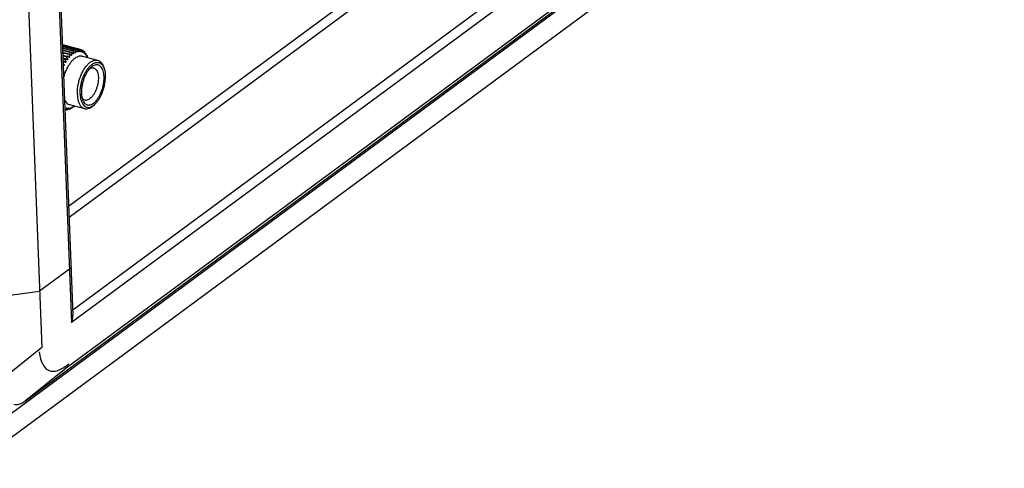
# Model space of a CAD drawing. Header units: inches. Extents: x -4 to 262, y 56 to 231.
# Tile 14 of 162: x 104.4 to 107.88, y 76.86 to 78.44. Entities that reach past the tile are written whole.
import ezdxf

# ---------------------------------------------------------------- set-up
doc = ezdxf.new("R2010")
doc.units = ezdxf.units.IN
doc.header["$LTSCALE"] = 1.2
doc.header["$MEASUREMENT"] = 0
doc.layers.get('0').update_dxf_attribs({"linetype": 'CONTINUOUS'})
doc.layers.add('02___PRT_ALL_AXES', color=7, linetype='CONTINUOUS')
doc.layers.add('7_ALL_FEATURES', color=7, linetype='CONTINUOUS')

msp = doc.modelspace()

# ---------------------------------------------------------------- linework, layer by layer
at = {"color": 7, "linetype": 'Continuous'}
for p, q in [((103.7455, 96.088), (104.4806, 77.2819)), ((103.8538, 96.0871), (104.5854, 77.3702)), ((103.8595, 96.0965), (104.5904, 77.3971)), ((110.2396, 81.5423), (104.5854, 77.3702)), ((110.3069, 81.4451), (104.5672, 77.2099)), ((104.4229, 77.0945), (110.2799, 81.4163)), ((109.2733, 80.8698), (104.5898, 77.4139)), ((104.5754, 77.7812), (105.6589, 78.5807)), ((104.577, 77.7419), (105.6732, 78.5509)), ((104.578, 77.5587), (104.4728, 77.4811)), ((104.3247, 77.4616), (104.4728, 77.4811)), ((104.4806, 77.2819), (104.3363, 77.1665)), ((104.5672, 77.2099), (104.4229, 77.0945))]:
    msp.add_line(p, q, dxfattribs=at)
msp.add_ellipse((104.6411, 77.541), major_axis=(0.1349, 0.3398), ratio=0.310792, start_param=2.623047, end_param=3.660139, dxfattribs=at)
for points, start_tangent, end_tangent in [([(104.5837, 77.5682), (104.5837, 77.5669), (104.578, 77.5587)], (0.08619, -0.895863), (-0.724191, -0.534367)), ([(104.5854, 77.3702), (104.5897, 77.3857), (104.5904, 77.3972)], (0.338952, 0.833733), (-0.03757, 0.899215)), ([(104.3821, 77.0826), (104.3998, 77.0826), (104.4238, 77.0952)], (0.871216, -0.225792), (0.724191, 0.534367))]:
    msp.add_spline(points, degree=3, dxfattribs=dict(at, start_tangent=start_tangent, end_tangent=end_tangent))
at = {"layer": '02___PRT_ALL_AXES', "color": 7, "linetype": 'Continuous'}
for p, q in [((104.6244, 78.3108), (104.6778, 78.2963)), ((104.578, 78.1398), (104.6314, 78.1253))]:
    msp.add_line(p, q, dxfattribs=at)
at = {"layer": '02___PRT_ALL_AXES', "color": 7, "linetype": 'Continuous', "end_tangent": (0.868845, -0.234752)}
for points, start_tangent in [([(104.5577, 78.2333), (104.5611, 78.2453), (104.5662, 78.2589), (104.5722, 78.2715), (104.579, 78.2829), (104.5864, 78.2926), (104.5942, 78.3006), (104.6022, 78.3065), (104.6102, 78.3102), (104.6179, 78.3116), (104.6244, 78.3108)], (0.217495, 0.873325)), ([(104.5607, 78.1553), (104.5649, 78.1489), (104.5707, 78.1433), (104.5773, 78.14), (104.578, 78.1398)], (0.42017, -0.7959))]:
    msp.add_spline(points, degree=3, dxfattribs=dict(at, start_tangent=start_tangent))
at = {"layer": '7_ALL_FEATURES', "color": 7, "linetype": 'Continuous'}
for p, q in [((110.3133, 81.4331), (104.277, 76.9789)), ((110.2617, 81.3102), (104.2253, 76.8561)), ((104.5531, 78.3521), (104.6194, 78.3342)), ((104.5531, 78.3518), (104.6139, 78.3353)), ((104.5531, 78.3516), (104.6126, 78.3354)), ((104.5532, 78.3498), (104.6068, 78.3352)), ((104.5532, 78.3492), (104.6055, 78.335)), ((104.5534, 78.346), (104.5995, 78.3335)), ((104.5534, 78.3451), (104.5981, 78.3329)), ((104.5536, 78.3404), (104.5919, 78.33)), ((104.5536, 78.3392), (104.5905, 78.3292)), ((104.5538, 78.3333), (104.5844, 78.325)), ((104.5539, 78.3318), (104.583, 78.3239)), ((104.5542, 78.3246), (104.5769, 78.3184)), ((104.5543, 78.3228), (104.5755, 78.3171)), ((104.5546, 78.3145), (104.5785, 78.3081)), ((104.5547, 78.3125), (104.5683, 78.3088)), ((104.5683, 78.3088), (104.5696, 78.3105)), ((104.5683, 78.3088), (104.5718, 78.3)), ((104.5769, 78.3063), (104.5696, 78.3105)), ((104.5755, 78.3171), (104.5769, 78.3184)), ((104.5755, 78.3171), (104.5785, 78.3081)), ((104.5838, 78.3133), (104.5769, 78.3184)), ((104.5797, 78.3164), (104.5854, 78.3148)), ((104.583, 78.3239), (104.5844, 78.325)), ((104.583, 78.3239), (104.5854, 78.3148)), ((104.5843, 78.313), (104.5838, 78.3133)), ((104.5908, 78.3191), (104.5844, 78.325)), ((104.5883, 78.3213), (104.5925, 78.3202)), ((104.5905, 78.3292), (104.5919, 78.33)), ((104.5905, 78.3292), (104.5925, 78.3202)), ((104.5915, 78.3186), (104.5908, 78.3191)), ((104.5964, 78.325), (104.5919, 78.33)), ((104.5978, 78.3233), (104.5964, 78.325)), ((104.5964, 78.325), (104.5995, 78.3241)), ((104.5987, 78.3227), (104.5978, 78.3233)), ((104.5981, 78.3329), (104.5995, 78.3335)), ((104.5981, 78.3329), (104.5995, 78.3241)), ((104.6021, 78.3299), (104.5995, 78.3335)), ((104.6048, 78.3261), (104.6021, 78.3299)), ((104.604, 78.3272), (104.6065, 78.3265)), ((104.6055, 78.335), (104.6068, 78.3352)), ((104.6055, 78.335), (104.6065, 78.3265)), ((104.6082, 78.3329), (104.6068, 78.3352)), ((104.6116, 78.3273), (104.6082, 78.3329)), ((104.6113, 78.3279), (104.6132, 78.3274)), ((104.6126, 78.3354), (104.6132, 78.3274)), ((104.6126, 78.3354), (104.6139, 78.3353)), ((104.6144, 78.3343), (104.6139, 78.3353)), ((104.6162, 78.3308), (104.6144, 78.3343)), ((104.6182, 78.3269), (104.6162, 78.3308)), ((104.6181, 78.327), (104.6197, 78.3266)), ((104.6194, 78.3342), (104.6197, 78.3266)), ((104.6194, 78.3342), (104.6206, 78.3337)), ((104.6211, 78.3324), (104.6206, 78.3337)), ((104.6226, 78.329), (104.6211, 78.3324)), ((104.6211, 78.3324), (104.6257, 78.3312)), ((104.6243, 78.325), (104.6226, 78.329)), ((104.6245, 78.3246), (104.6257, 78.3243)), ((104.6257, 78.3312), (104.6257, 78.3243)), ((104.6257, 78.3312), (104.6268, 78.3305)), ((104.6278, 78.3276), (104.6268, 78.3305)), ((104.6296, 78.3224), (104.6278, 78.3276)), ((104.6278, 78.3276), (104.6314, 78.3266)), ((104.6299, 78.3215), (104.6296, 78.3224)), ((104.6303, 78.3207), (104.6312, 78.3205)), ((104.6314, 78.3266), (104.6312, 78.3205)), ((104.6314, 78.3266), (104.6324, 78.3256)), ((104.6337, 78.3213), (104.6324, 78.3256)), ((104.635, 78.3166), (104.6337, 78.3213)), ((104.6337, 78.3213), (104.6365, 78.3205)), ((104.6355, 78.3154), (104.6361, 78.3152)), ((104.6365, 78.3205), (104.6361, 78.3152)), ((104.6365, 78.3205), (104.6373, 78.3192)), ((104.6387, 78.3136), (104.6373, 78.3192)), ((104.6386, 78.3136), (104.6408, 78.313)), ((104.6394, 78.3102), (104.6387, 78.3136)), ((104.6396, 78.3094), (104.6394, 78.3102)), ((104.6399, 78.3088), (104.6396, 78.3094)), ((104.6402, 78.3083), (104.6399, 78.3088)), ((104.6399, 78.3086), (104.6404, 78.3085)), ((104.6404, 78.3085), (104.6402, 78.3083)), ((104.6408, 78.313), (104.6404, 78.3085)), ((104.6408, 78.313), (104.6415, 78.3114)), ((104.6425, 78.3059), (104.6415, 78.3114)), ((104.555, 78.3046), (104.5718, 78.3)), ((104.555, 78.3033), (104.5627, 78.3012)), ((104.5551, 78.3011), (104.5614, 78.2994)), ((104.5554, 78.2936), (104.5655, 78.2908)), ((104.5559, 78.2817), (104.5596, 78.2807)), ((104.564, 78.2885), (104.5561, 78.2908)), ((104.5614, 78.2994), (104.5627, 78.3012)), ((104.5614, 78.2994), (104.5655, 78.2908)), ((104.5703, 78.2979), (104.5627, 78.3012)), ((104.5641, 78.2885), (104.564, 78.2885)), ((104.5705, 78.2979), (104.5703, 78.2979)), ((104.5773, 78.3061), (104.5769, 78.3063)), ((104.658, 78.274), (104.6559, 78.2724)), ((104.6969, 78.2752), (104.6976, 78.2739)), ((104.6981, 78.2741), (104.7005, 78.2674)), ((104.6498, 78.2665), (104.6495, 78.2662)), ((104.5904, 78.1302), (104.5925, 78.1326)), ((104.5925, 78.1326), (104.5931, 78.1332)), ((104.5925, 78.1326), (104.5944, 78.132)), ((104.5931, 78.1332), (104.5944, 78.1346)), ((104.5944, 78.1346), (104.5949, 78.1352)), ((104.5952, 78.1339), (104.5944, 78.132)), ((104.5944, 78.132), (104.5958, 78.1331)), ((104.5953, 78.1342), (104.5952, 78.1339)), ((104.5957, 78.135), (104.5953, 78.1342)), ((104.5958, 78.1331), (104.597, 78.1347)), ((104.6221, 78.1663), (104.6222, 78.1657)), ((104.6222, 78.1657), (104.6225, 78.1645)), ((104.6592, 78.1343), (104.6599, 78.1346)), ((104.6601, 78.1342), (104.6656, 78.1388)), ((104.5684, 78.1275), (104.5649, 78.1217)), ((104.5649, 78.1217), (104.5662, 78.1216)), ((104.5662, 78.1216), (104.5678, 78.1229)), ((104.5673, 78.1283), (104.5687, 78.1279)), ((104.5678, 78.1229), (104.5714, 78.1257)), ((104.5678, 78.1229), (104.572, 78.1218)), ((104.5687, 78.1279), (104.5684, 78.1275)), ((104.5714, 78.1257), (104.5736, 78.1275)), ((104.5748, 78.1268), (104.572, 78.1218)), ((104.572, 78.1218), (104.5733, 78.122)), ((104.5733, 78.122), (104.5761, 78.1245)), ((104.5741, 78.1278), (104.5752, 78.1275)), ((104.5752, 78.1275), (104.5748, 78.1268)), ((104.5761, 78.1245), (104.5804, 78.1283)), ((104.5761, 78.1245), (104.5793, 78.1236)), ((104.5798, 78.1245), (104.5793, 78.1236)), ((104.5793, 78.1236), (104.5807, 78.1241)), ((104.5815, 78.1277), (104.5798, 78.1245)), ((104.5804, 78.1283), (104.5808, 78.1287)), ((104.5807, 78.1241), (104.5843, 78.1277)), ((104.5812, 78.129), (104.582, 78.1287)), ((104.582, 78.1287), (104.5815, 78.1277)), ((104.5843, 78.1277), (104.5873, 78.1307)), ((104.5843, 78.1277), (104.5868, 78.127)), ((104.5874, 78.1282), (104.5868, 78.127)), ((104.5868, 78.127), (104.5882, 78.1278)), ((104.5884, 78.1302), (104.5874, 78.1282)), ((104.5882, 78.1278), (104.5904, 78.1302)), ((104.5884, 78.1317), (104.589, 78.1315)), ((104.589, 78.1315), (104.5884, 78.1302)), ((104.589, 78.1319), (104.589, 78.1315))]:
    msp.add_line(p, q, dxfattribs=at)
for points, start_tangent, end_tangent in [([(104.5785, 78.3081), (104.5786, 78.3072), (104.5785, 78.3066), (104.5781, 78.3062), (104.5776, 78.306), (104.5773, 78.3061)], (0.27793, -0.856011), (-0.869555, 0.232106)), ([(104.5854, 78.3148), (104.5855, 78.314), (104.5853, 78.3134), (104.5849, 78.3131), (104.5844, 78.313), (104.5843, 78.313)], (0.229034, -0.87037), (-0.870368, 0.229042)), ([(104.5925, 78.3202), (104.5925, 78.3194), (104.5923, 78.3189), (104.5919, 78.3186), (104.5915, 78.3186)], (0.183343, -0.881127), (-0.867955, 0.238022)), ([(104.5995, 78.3241), (104.5995, 78.3234), (104.5993, 78.3229), (104.5989, 78.3227), (104.5987, 78.3227)], (0.140594, -0.888951), (-0.86812, 0.237417)), ([(104.6057, 78.3253), (104.6053, 78.3256), (104.6048, 78.3261)], (-0.876696, 0.20348), (-0.528827, 0.728246)), ([(104.6065, 78.3265), (104.6064, 78.3258), (104.6062, 78.3254), (104.6058, 78.3253), (104.6057, 78.3253)], (0.100509, -0.89437), (-0.876696, 0.20348)), ([(104.6126, 78.3264), (104.6125, 78.3264), (104.6121, 78.3267), (104.6116, 78.3273)], (-0.876801, 0.203027), (-0.465735, 0.770124)), ([(104.6132, 78.3274), (104.6132, 78.3267), (104.6129, 78.3264), (104.6126, 78.3264)], (0.062814, -0.897805), (-0.876801, 0.203027)), ([(104.6192, 78.3258), (104.619, 78.3259), (104.6186, 78.3263), (104.6182, 78.3269)], (-0.864889, 0.248932), (-0.405433, 0.803507)), ([(104.6197, 78.3266), (104.6196, 78.326), (104.6193, 78.3258), (104.6192, 78.3258)], (0.027258, -0.899587), (-0.864889, 0.248932)), ([(104.6253, 78.3237), (104.625, 78.3238), (104.6247, 78.3243), (104.6243, 78.325)], (-0.880882, 0.184517), (-0.348453, 0.829807)), ([(104.6257, 78.3243), (104.6256, 78.3238), (104.6253, 78.3237), (104.6253, 78.3237)], (-0.006382, -0.899977), (-0.880882, 0.184517)), ([(104.6309, 78.32), (104.6309, 78.32), (104.6306, 78.3202), (104.6302, 78.3208), (104.6299, 78.3215)], (-0.899633, 0.025691), (-0.294979, 0.850287)), ([(104.6312, 78.3205), (104.6311, 78.3201), (104.6309, 78.32)], (-0.038284, -0.899185), (-0.899633, 0.025691)), ([(104.6359, 78.3148), (104.6358, 78.3149), (104.6355, 78.3152), (104.6353, 78.3158), (104.635, 78.3166)], (-0.88546, 0.161124), (-0.244965, 0.866021)), ([(104.6361, 78.3152), (104.636, 78.3148), (104.6359, 78.3148)], (-0.068559, -0.897385), (-0.88546, 0.161124)), ([(104.5596, 78.2807), (104.5599, 78.2798), (104.5598, 78.2791), (104.5595, 78.2785), (104.559, 78.2782), (104.5583, 78.2781)], (0.44529, -0.782123), (-0.889299, 0.138375)), ([(104.5655, 78.2908), (104.5657, 78.29), (104.5656, 78.2893), (104.5653, 78.2887), (104.5648, 78.2885), (104.5641, 78.2885)], (0.386056, -0.812995), (-0.868794, 0.234939)), ([(104.5718, 78.3), (104.572, 78.2992), (104.5719, 78.2985), (104.5715, 78.298), (104.571, 78.2978), (104.5705, 78.2979)], (0.330238, -0.837223), (-0.869043, 0.234019)), ([(104.6062, 78.1751), (104.6064, 78.1901), (104.6083, 78.2059), (104.6118, 78.2218), (104.6167, 78.2373), (104.623, 78.252), (104.6303, 78.2652), (104.6384, 78.2766), (104.6471, 78.2857), (104.656, 78.2923), (104.6649, 78.2961), (104.6734, 78.297), (104.6778, 78.2963)], (-0.035152, 0.899313), (0.868715, -0.235234)), ([(104.616, 78.1763), (104.6162, 78.1902), (104.618, 78.2047), (104.6212, 78.2193), (104.6257, 78.2336), (104.6314, 78.2471), (104.6381, 78.2592), (104.6456, 78.2697), (104.6536, 78.2781), (104.6618, 78.2842), (104.67, 78.2877), (104.6779, 78.2885), (104.6851, 78.2867), (104.6915, 78.2822), (104.6969, 78.2752)], (-0.035152, 0.899313), (0.455124, -0.776442)), ([(104.6559, 78.2724), (104.6511, 78.2679), (104.6498, 78.2665)], (-0.694535, -0.572382), (-0.606843, -0.664636)), ([(104.6631, 78.1444), (104.67, 78.1505), (104.6766, 78.1584), (104.6827, 78.1679), (104.6881, 78.1785), (104.6928, 78.1902), (104.6964, 78.2024), (104.6989, 78.2148), (104.7003, 78.227), (104.7005, 78.2387), (104.6994, 78.2495), (104.6972, 78.2591), (104.6939, 78.2671), (104.6895, 78.2734), (104.6843, 78.2778), (104.6783, 78.2801), (104.6718, 78.2802), (104.665, 78.2781), (104.658, 78.274)], (0.724191, 0.534367), (-0.724191, -0.534367)), ([(104.6778, 78.2963), (104.6813, 78.295), (104.6883, 78.2901), (104.6942, 78.2825), (104.6981, 78.2741)], (0.868715, -0.235234), (0.309945, -0.844946)), ([(104.6976, 78.2739), (104.7005, 78.2674)], (0.427633, -0.791916), (0.309863, -0.844976)), ([(104.6495, 78.2662), (104.6445, 78.26), (104.6384, 78.2506), (104.6329, 78.2399), (104.6283, 78.2283), (104.6247, 78.2161), (104.6221, 78.2037), (104.6207, 78.1914), (104.6206, 78.1797), (104.6216, 78.1689), (104.6221, 78.1663)], (-0.603006, -0.66812), (0.17347, -0.883124)), ([(104.6497, 78.2666), (104.6525, 78.268), (104.6587, 78.2694), (104.6636, 78.269)], (0.786199, 0.438055), (0.869124, -0.233715)), ([(104.6636, 78.269), (104.6644, 78.2687), (104.6695, 78.2659), (104.6737, 78.2609), (104.6771, 78.2542), (104.6793, 78.2458), (104.6803, 78.2361), (104.68, 78.2256), (104.6786, 78.2145), (104.676, 78.2034), (104.6723, 78.1926), (104.6677, 78.1825), (104.6624, 78.1737), (104.6565, 78.1663), (104.6503, 78.1607)], (0.869124, -0.233715), (-0.724191, -0.534367)), ([(104.6656, 78.1388), (104.6674, 78.1403), (104.6754, 78.1487), (104.6829, 78.1592), (104.6896, 78.1714), (104.6954, 78.1848), (104.6999, 78.1991), (104.7031, 78.2138), (104.7048, 78.2283), (104.7051, 78.2421)], (0.694328, 0.572634), (-0.035152, 0.899313)), ([(104.7005, 78.2674), (104.7011, 78.266), (104.7038, 78.2548), (104.7051, 78.2421)], (0.309863, -0.844976), (0.035152, -0.899313)), ([(104.6062, 78.1751), (104.6076, 78.1613), (104.6105, 78.1491), (104.615, 78.1391), (104.6209, 78.1315), (104.6279, 78.1266), (104.6314, 78.1253)], (0.035152, -0.899313), (0.868715, -0.235234)), ([(104.616, 78.1763), (104.6172, 78.1636), (104.62, 78.1525), (104.6241, 78.1432), (104.6295, 78.1363), (104.6359, 78.1318), (104.6432, 78.1299), (104.651, 78.1307), (104.6592, 78.1343)], (0.035152, -0.899313), (0.777115, 0.453974)), ([(104.6225, 78.1645), (104.6238, 78.1594), (104.6246, 78.157)], (0.196721, -0.878237), (0.309924, -0.844954)), ([(104.6226, 78.1645), (104.6228, 78.1641), (104.6271, 78.1592), (104.6322, 78.1563), (104.633, 78.1561)], (0.476616, -0.763437), (0.869124, -0.233715)), ([(104.6246, 78.157), (104.6272, 78.1513), (104.6315, 78.145), (104.6368, 78.1406), (104.6427, 78.1384), (104.6492, 78.1383), (104.6561, 78.1403), (104.6631, 78.1444)], (0.309924, -0.844954), (0.724191, 0.534367)), ([(104.6314, 78.1253), (104.6358, 78.1246), (104.6443, 78.1255), (104.6532, 78.1293), (104.6601, 78.1342)], (0.868715, -0.235234), (0.694391, 0.572557)), ([(104.633, 78.1561), (104.6379, 78.1556), (104.644, 78.1571), (104.6503, 78.1607)], (0.869124, -0.233715), (0.724191, 0.534367)), ([(104.6599, 78.1346), (104.6656, 78.1388)], (0.769117, 0.467396), (0.694328, 0.572634)), ([(104.5672, 78.1282), (104.5679, 78.1286), (104.5685, 78.1288), (104.5687, 78.1288)], (0.740238, 0.511905), (0.871974, -0.222846)), ([(104.5687, 78.1288), (104.5688, 78.1287), (104.5689, 78.1284), (104.5687, 78.1279)], (0.871974, -0.222846), (-0.465367, -0.770346)), ([(104.5736, 78.1275), (104.5743, 78.128), (104.5749, 78.1282), (104.5752, 78.1282)], (0.704314, 0.560305), (0.841817, -0.318346)), ([(104.5752, 78.1282), (104.5752, 78.1282), (104.5753, 78.128), (104.5752, 78.1275)], (0.841817, -0.318346), (-0.436933, -0.786823)), ([(104.5808, 78.1287), (104.581, 78.1289), (104.5816, 78.1292), (104.582, 78.1293), (104.582, 78.1293)], (0.710312, 0.552682), (0.786212, -0.43803)), ([(104.582, 78.1293), (104.5821, 78.1291), (104.582, 78.1287)], (0.786212, -0.43803), (-0.409391, -0.801498)), ([(104.5873, 78.1307), (104.5879, 78.1313), (104.5885, 78.1317), (104.5889, 78.1319), (104.589, 78.1319)], (0.633874, 0.638908), (0.858724, -0.26943))]:
    msp.add_spline(points, degree=3, dxfattribs=dict(at, start_tangent=start_tangent, end_tangent=end_tangent))

doc.saveas('drawing.dxf')
